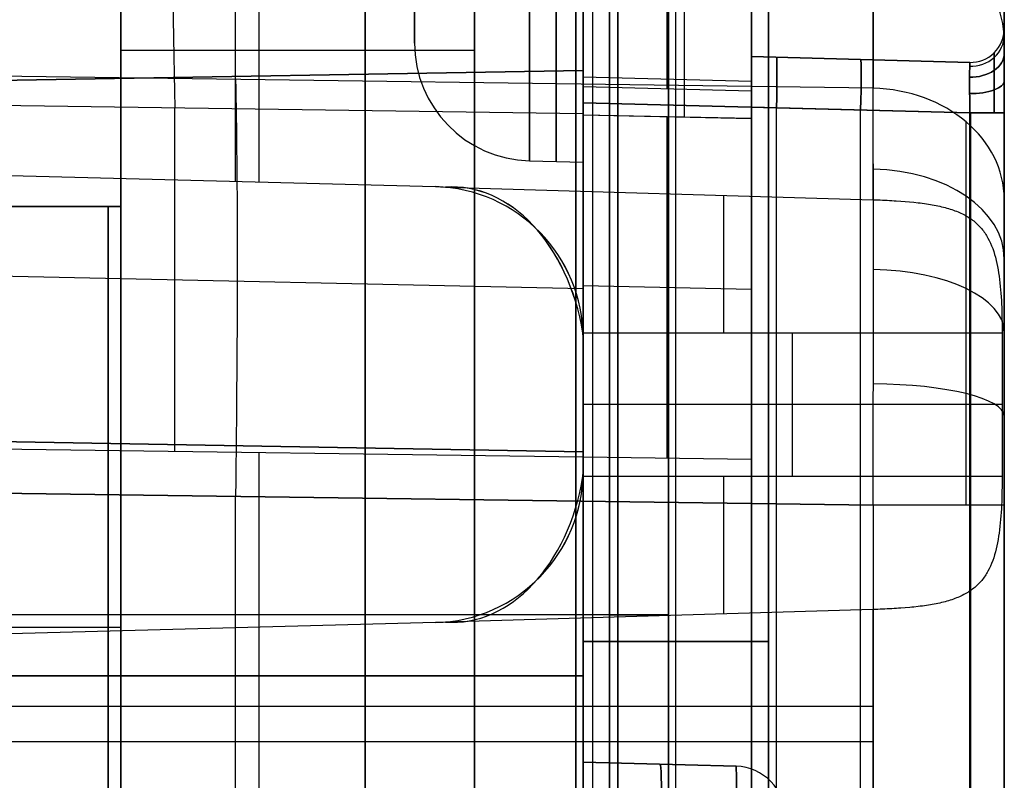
# Model space of a CAD drawing. Extents: x -8 to 8, y 0 to 107.
# Tile 206 of 256: x 2.48 to 8.33, y 29.24 to 33.76. Entities that reach past the tile are written whole.
import ezdxf

# ---------------------------------------------------------------- set-up
doc = ezdxf.new("R2010")
doc.units = 0
doc.layers.add('COUPLER_CASE', color=7, linetype='CONTINUOUS')
doc.layers.add('COUPLER_PCB', color=7, linetype='CONTINUOUS')

msp = doc.modelspace()

# ---------------------------------------------------------------- linework, layer by layer
at = {"layer": 'COUPLER_CASE', "color": 9}
for p, q in [((5.8272, 33.3622, 16.3881), (5.8272, 89.3019, 16.3881)), ((6.3272, 33.3491, 16.375), (6.3272, 89.2888, 16.375)), ((6.8272, 33.336, 16.362), (6.8272, 89.2757, 16.362)), ((8.3272, 85.4991, 75.6982), (8.3272, 18.3788, 75.6982)), ((5.8272, 83.9698, 134.8073), (5.8272, 33.4196, 134.8073)), ((6.3272, 33.4066, 134.8204), (6.3272, 83.9829, 134.8204)), ((6.8272, 83.996, 134.8335), (6.8272, 33.3935, 134.8335)), ((5.8272, 39.6016, 52.5905), (5.8272, 20.5351, 52.5905)), ((5.8272, 20.5351, 97.0905), (5.8272, 39.6016, 97.0905)), ((6.3772, 20.5495, 52.6049), (6.3772, 39.5872, 52.6049)), ((6.3772, 20.5495, 97.0761), (6.3772, 39.5872, 97.0761)), ((6.9272, 39.5728, 52.6193), (6.9272, 20.5639, 52.6193)), ((6.9272, 20.5639, 97.0617), (6.9272, 39.5728, 97.0617)), ((6.9272, 39.5728, 74.8405), (6.9272, 20.5639, 74.8405)), ((6.8272, 24.3712, 138.9332), (6.8272, 39.0453, 138.9332)), ((5.8272, 31.1952, 18.9905), (5.8272, 37.6952, 18.9905)), ((5.8272, 37.6952, 17.2905), (5.8272, 31.1952, 17.2905)), ((3.9047, 32.7967, 143.1095), (3.9047, 36.0276, 143.1095)), ((6.8272, 16.2084, 143.033), (6.8272, 35.9882, 143.033)), ((3.7651, 32.8003, 145.614), (3.7651, 35.773, 145.614)), ((7.5481, 32.6913, 145.515), (7.5481, 35.722, 145.515)), ((8.3272, 35.722, 144.7152), (8.3272, 5.3571, 144.7152)), ((3.7651, 33.4052, 7.0884), (3.7651, 35.2963, 9.8535)), ((7.5481, 35.244, 9.9526), (7.5481, 33.3529, 7.1875)), ((8.3272, 32.6928, 7.6389), (8.3272, 34.5839, 10.404)), ((6.8272, 24.3712, 12.3627), (6.8272, 34.0663, 12.3627)), ((4.8272, 33.6219, 23.8661), (4.8272, 33.9813, 23.8661)), ((8.3272, 33.7069, 137.3366), (8.3272, 33.7069, 135.1256)), ((8.3272, 33.7069, 16.0436), (8.3272, 33.7069, 13.8327)), ((6.8272, 33.5409, 135.0917), (6.8272, 33.5409, 137.3705)), ((6.8272, 33.5409, 13.7988), (6.8272, 33.5409, 16.0775)), ((6.8272, 33.5409, 16.0775), (8.1219, 33.507, 16.0436)), ((8.1219, 33.507, 13.8327), (6.8272, 33.5409, 13.7988)), ((8.1219, 33.507, 135.1256), (6.8272, 33.5409, 135.0917)), ((6.8272, 33.5409, 137.3705), (8.1219, 33.507, 137.3366)), ((6.8272, 33.5409, 136.2311), (8.1219, 33.507, 136.2311)), ((6.8272, 33.5409, 14.9381), (8.1219, 33.507, 14.9381)), ((8.2668, 33.5637, 135.1256), (8.2661, 33.4588, 134.8739)), ((8.2668, 33.5637, 13.8327), (8.2661, 33.4588, 13.581)), ((8.2661, 33.4588, 16.2953), (8.2668, 33.5637, 16.0436)), ((8.2661, 33.4588, 137.5883), (8.2668, 33.5637, 137.3366)), ((7.4746, 33.5239, 137.3535), (7.4746, 33.5239, 135.1087)), ((7.4746, 33.5239, 16.0606), (7.4746, 33.5239, 13.8157)), ((8.1219, 33.507, 135.1256), (8.1198, 33.4192, 134.9135)), ((8.1219, 33.507, 13.8327), (8.1198, 33.4192, 13.6205)), ((8.1198, 33.4192, 16.2557), (8.1219, 33.507, 16.0436)), ((8.1198, 33.4192, 137.5487), (8.1219, 33.507, 137.3366)), ((8.1219, 33.507, 137.3366), (8.1219, 33.507, 135.1256)), ((8.1219, 33.507, 16.0436), (8.1219, 33.507, 13.8327)), ((8.1272, 33.5069, 16.0436), (8.1272, 33.5069, 13.8327)), ((8.1272, 33.5069, 137.3366), (8.1272, 33.5069, 135.1256)), ((-2.7628, 33.309, 131.6584), (5.8272, 33.459, 131.5085)), ((-2.7628, 33.309, 132.9086), (5.8272, 33.459, 133.0585)), ((5.8272, 33.459, 132.2835), (-2.7628, 33.309, 132.2835)), ((7.5481, 33.3529, 7.1875), (-0.0178, 33.4575, 6.9894)), ((5.8272, 33.459, 131.5085), (5.8272, 26.2691, 131.5085)), ((5.8272, 33.459, 133.0585), (5.8272, 33.459, 131.5085)), ((5.8272, 26.2691, 133.0585), (5.8272, 33.459, 133.0585)), ((8.2668, 33.2071, 137.6933), (8.2661, 33.4588, 137.5883)), ((8.2668, 33.2071, 16.4003), (8.2661, 33.4588, 16.2953)), ((8.2661, 33.4588, 13.581), (8.2668, 33.2071, 13.476)), ((8.2661, 33.4588, 134.8739), (8.2668, 33.2071, 134.769)), ((5.8272, 33.4196, 134.8073), (5.8272, 33.2671, 134.7656)), ((6.8272, 33.3935, 134.8335), (5.8272, 33.4196, 134.8073)), ((8.1219, 33.2071, 137.6365), (8.1198, 33.4192, 137.5487)), ((8.1219, 33.2071, 16.3435), (8.1198, 33.4192, 16.2557)), ((8.1198, 33.4192, 13.6205), (8.1219, 33.2071, 13.5328)), ((8.1198, 33.4192, 134.9135), (8.1219, 33.2071, 134.8257)), ((5.8272, 33.2671, 16.4036), (5.8272, 33.3622, 16.3881)), ((6.8272, 33.336, 16.362), (5.8272, 33.3622, 16.3881)), ((0.9822, 33.271, 11.1932), (5.8272, 33.2041, 11.32)), ((5.8272, 33.2671, 134.7656), (5.8272, 24.436, 134.7656)), ((5.8272, 24.436, 16.4036), (5.8272, 33.2671, 16.4036)), ((8.1219, 33.2071, 16.3435), (5.8272, 33.2671, 16.4036)), ((5.8272, 33.2671, 134.7656), (8.1219, 33.2071, 134.8257)), ((8.1219, 33.2071, 134.8257), (5.8272, 33.2671, 134.7656)), ((3.4047, 31.1976, 8.2739), (3.4047, 33.2375, 11.2566)), ((5.8272, 31.1641, 8.3373), (5.8272, 33.2041, 11.32)), ((5.8272, 33.1963, 11.3348), (6.8272, 33.1746, 11.3496)), ((5.8272, 33.1963, 11.3348), (5.8272, 31.1641, 8.3373)), ((5.8272, 33.1963, 11.3348), (6.8272, 33.1747, 11.3496)), ((6.8272, 24.4622, 13.4989), (6.8272, 33.241, 13.4989)), ((6.8272, 33.241, 137.6704), (6.8272, 24.4622, 137.6704)), ((6.8272, 33.241, 13.4989), (8.1219, 33.2071, 13.5328)), ((8.1219, 33.2071, 137.6365), (6.8272, 33.241, 137.6704)), ((6.9746, 24.4661, 134.7957), (6.9746, 33.2371, 134.7957)), ((6.9746, 24.4661, 16.3736), (6.9746, 33.2371, 16.3736)), ((7.4746, 24.4792, 13.5158), (7.4746, 33.224, 13.5158)), ((7.4746, 24.4792, 137.6534), (7.4746, 33.224, 137.6534)), ((8.1219, 33.2071, 13.5328), (8.1219, 24.4961, 13.5328)), ((8.1219, 24.4961, 137.6365), (8.1219, 33.2071, 137.6365)), ((8.1219, 33.2071, 134.8257), (8.1219, 24.4961, 134.8257)), ((8.1219, 24.4961, 16.3435), (8.1219, 33.2071, 16.3435)), ((8.1272, 33.2071, 16.3434), (8.1272, 24.4961, 16.3434)), ((8.1272, 24.4961, 13.5328), (8.1272, 33.2071, 13.5328)), ((8.1272, 24.4961, 134.8258), (8.1272, 33.2071, 134.8258)), ((8.1272, 33.2071, 137.6364), (8.1272, 24.4961, 137.6364)), ((8.3272, 24.4961, 137.8364), (8.3272, 33.2071, 137.8364)), ((8.3272, 33.2071, 134.6258), (8.3272, 24.4961, 134.6258)), ((8.3272, 33.2071, 13.3328), (8.3272, 24.4961, 13.3328)), ((8.3272, 24.4961, 16.5434), (8.3272, 33.2071, 16.5434)), ((6.3271, 31.1572, 8.3504), (6.3271, 33.1855, 11.3422)), ((6.8272, 33.1746, 11.3496), (6.8272, 31.1502, 8.3635)), ((5.8272, 33.0028, 11.0258), (5.8272, 32.9868, 11.0258)), ((-0.0178, 32.8994, 145.7131), (4.9507, 32.7693, 145.583)), ((5.5088, 32.9221, 23.8661), (5.8272, 32.9138, 23.8661)), ((0.5734, 32.8839, 144.3976), (4.9507, 32.7693, 144.3976)), ((0.9822, 32.8732, 143.186), (4.9507, 32.7693, 143.0821)), ((4.9507, 32.7693, 145.583), (5.011, 32.7657, 145.5814)), ((4.9507, 32.7693, 145.583), (4.9507, 32.7693, 143.0821)), ((5.011, 32.7657, 145.5814), (7.5481, 32.6913, 145.515)), ((7.5481, 32.6913, 145.515), (7.5622, 32.6909, 145.5145)), ((7.5622, 32.6909, 145.5145), (7.5763, 32.6904, 145.5137)), ((7.5763, 32.6904, 145.5137), (7.5903, 32.6899, 145.5127)), ((7.5903, 32.6899, 145.5127), (7.6042, 32.6893, 145.5115)), ((7.6042, 32.6893, 145.5115), (7.6181, 32.6887, 145.51)), ((7.6181, 32.6887, 145.51), (7.6319, 32.6881, 145.5083)), ((7.6319, 32.6881, 145.5083), (7.6456, 32.6874, 145.5064)), ((7.6456, 32.6874, 145.5064), (7.6593, 32.6866, 145.5042)), ((7.6593, 32.6866, 145.5042), (7.6729, 32.6858, 145.5018)), ((7.6729, 32.6858, 145.5018), (7.6864, 32.685, 145.4992)), ((7.6864, 32.685, 145.4992), (7.7131, 32.6832, 145.4932)), ((7.7131, 32.6832, 145.4932), (7.7395, 32.6812, 145.4865)), ((7.7395, 32.6812, 145.4865), (7.7655, 32.6789, 145.4788)), ((7.7655, 32.6789, 145.4788), (7.791, 32.6765, 145.4704)), ((7.791, 32.6765, 145.4704), (7.8161, 32.6737, 145.4612)), ((7.8161, 32.6737, 145.4612), (7.8285, 32.6722, 145.4563)), ((7.8285, 32.6722, 145.4563), (7.8407, 32.6707, 145.4512)), ((7.8407, 32.6707, 145.4512), (7.8528, 32.669, 145.4459)), ((7.8528, 32.669, 145.4459), (7.8648, 32.6673, 145.4405)), ((7.8648, 32.6673, 145.4405), (7.8766, 32.6655, 145.4348)), ((7.8766, 32.6655, 145.4348), (7.8883, 32.6636, 145.429)), ((7.8883, 32.6636, 145.429), (7.8999, 32.6616, 145.4231)), ((7.8999, 32.6616, 145.4231), (7.9113, 32.6595, 145.417)), ((7.9113, 32.6595, 145.417), (7.9225, 32.6573, 145.4107)), ((7.9225, 32.6573, 145.4107), (7.9336, 32.655, 145.4042)), ((7.9336, 32.655, 145.4042), (7.9445, 32.6526, 145.3977)), ((7.9445, 32.6526, 145.3977), (7.9553, 32.6501, 145.3909)), ((7.9553, 32.6501, 145.3909), (7.9658, 32.6475, 145.3841)), ((7.9658, 32.6475, 145.3841), (7.9761, 32.6448, 145.3772)), ((7.9761, 32.6448, 145.3772), (7.9863, 32.642, 145.3701)), ((7.9863, 32.642, 145.3701), (7.9963, 32.6391, 145.3629)), ((7.9963, 32.6391, 145.3629), (8.0061, 32.636, 145.3557)), ((8.0061, 32.636, 145.3557), (8.0157, 32.6329, 145.3483)), ((8.0157, 32.6329, 145.3483), (8.0252, 32.6296, 145.3409)), ((8.0252, 32.6296, 145.3409), (8.0345, 32.6262, 145.3333)), ((8.0345, 32.6262, 145.3333), (8.0436, 32.6226, 145.3257)), ((8.0436, 32.6226, 145.3257), (8.0525, 32.619, 145.3181)), ((8.0525, 32.619, 145.3181), (8.0612, 32.6152, 145.3103)), ((8.0612, 32.6152, 145.3103), (8.0698, 32.6114, 145.3025)), ((8.0698, 32.6114, 145.3025), (8.0782, 32.6073, 145.2947)), ((8.0782, 32.6073, 145.2947), (8.0863, 32.6032, 145.2868)), ((8.0863, 32.6032, 145.2868), (8.0944, 32.5989, 145.2789)), ((8.0944, 32.5989, 145.2789), (8.1022, 32.5945, 145.2709)), ((8.1022, 32.5945, 145.2709), (8.1099, 32.59, 145.2629)), ((8.1099, 32.59, 145.2629), (8.1173, 32.5853, 145.2549)), ((8.1173, 32.5853, 145.2549), (8.1247, 32.5805, 145.2469)), ((8.1247, 32.5805, 145.2469), (8.1318, 32.5755, 145.2388)), ((8.1318, 32.5755, 145.2388), (8.1387, 32.5705, 145.2307)), ((8.1387, 32.5705, 145.2307), (8.1455, 32.5653, 145.2227)), ((8.1455, 32.5653, 145.2227), (8.1521, 32.5599, 145.2146)), ((8.1521, 32.5599, 145.2146), (8.1585, 32.5544, 145.2065)), ((8.1585, 32.5544, 145.2065), (8.1647, 32.5488, 145.1984)), ((8.1647, 32.5488, 145.1984), (8.1708, 32.5431, 145.1904)), ((8.1708, 32.5431, 145.1904), (8.1766, 32.5372, 145.1824)), ((8.1766, 32.5372, 145.1824), (8.1823, 32.5312, 145.1744)), ((8.1823, 32.5312, 145.1744), (8.1878, 32.525, 145.1664)), ((8.1878, 32.525, 145.1664), (8.1932, 32.5187, 145.1584)), ((8.1932, 32.5187, 145.1584), (8.1984, 32.5123, 145.1505)), ((8.1984, 32.5123, 145.1505), (8.2034, 32.5058, 145.1426)), ((8.2034, 32.5058, 145.1426), (8.2082, 32.4991, 145.1348)), ((8.2082, 32.4991, 145.1348), (8.2129, 32.4923, 145.1271)), ((8.2129, 32.4923, 145.1271), (8.2175, 32.4854, 145.1194)), ((8.2175, 32.4854, 145.1194), (8.2219, 32.4783, 145.1117)), ((8.2219, 32.4783, 145.1117), (8.2261, 32.4712, 145.1042)), ((8.2261, 32.4712, 145.1042), (8.2303, 32.4639, 145.0967)), ((8.2303, 32.4639, 145.0967), (8.2381, 32.4489, 145.0818)), ((8.2381, 32.4489, 145.0818), (8.2454, 32.4335, 145.0673)), ((8.2454, 32.4335, 145.0673), (8.2521, 32.4176, 145.0531)), ((8.2521, 32.4176, 145.0531), (8.2584, 32.4012, 145.0393)), ((8.2584, 32.4012, 145.0393), (8.2642, 32.3845, 145.0259)), ((8.2642, 32.3845, 145.0259), (8.2696, 32.3672, 145.0128)), ((8.2696, 32.3672, 145.0128), (8.2746, 32.3495, 145.0002)), ((8.2746, 32.3495, 145.0002), (8.2791, 32.3315, 144.9881)), ((8.2791, 32.3315, 144.9881), (8.2833, 32.3132, 144.9765)), ((8.2833, 32.3132, 144.9765), (8.287, 32.2946, 144.9654)), ((0.9822, 32.2699, 9.7294), (5.8272, 32.1652, 9.801)), ((8.287, 32.2946, 144.9654), (8.2904, 32.2758, 144.9548)), ((8.2904, 32.2758, 144.9548), (8.2935, 32.2567, 144.9447)), ((8.2935, 32.2567, 144.9447), (8.2964, 32.2374, 144.9352)), ((8.2964, 32.2374, 144.9352), (8.2989, 32.2176, 144.9261)), ((8.2989, 32.2176, 144.9261), (8.3013, 32.1975, 144.9176)), ((8.3013, 32.1975, 144.9176), (8.3034, 32.1772, 144.9096)), ((5.8272, 32.1814, 9.8379), (6.8272, 32.1597, 9.8526)), ((8.3034, 32.1772, 144.9096), (8.3052, 32.1567, 144.9022)), ((8.3052, 32.1567, 144.9022), (8.3069, 32.136, 144.8954)), ((8.3069, 32.136, 144.8954), (8.3084, 32.1151, 144.8891)), ((8.3084, 32.1151, 144.8891), (8.3096, 32.094, 144.8834)), ((8.3096, 32.094, 144.8834), (8.3107, 32.0728, 144.8783)), ((8.3107, 32.0728, 144.8783), (8.3116, 32.0515, 144.8738)), ((8.3116, 32.0515, 144.8738), (8.3123, 32.03, 144.8698)), ((8.3123, 32.03, 144.8698), (8.313, 32.0084, 144.8665)), ((8.313, 32.0084, 144.8665), (8.3134, 31.9867, 144.8638)), ((8.3134, 31.9867, 144.8638), (8.3138, 31.965, 144.8616)), ((8.3138, 31.965, 144.8616), (8.314, 31.9431, 144.8601)), ((8.314, 31.9431, 144.8601), (8.3141, 31.9213, 144.8592)), ((8.3141, 31.9213, 144.8592), (8.3142, 31.8994, 144.8589)), ((8.3142, 31.8994, 144.8589), (5.8267, 31.8994, 144.7938)), ((5.8272, 31.8696, 144.7938), (5.8272, 31.0803, 144.7938)), ((5.8272, 31.8696, 143.0592), (5.8272, 31.8696, 144.7938)), ((5.8272, 31.0803, 143.0592), (5.8272, 31.8696, 143.0592)), ((5.8272, 31.8696, 143.9265), (5.8272, 31.0803, 143.9265)), ((7.0704, 31.0505, 144.8263), (7.0704, 31.8994, 144.8263)), ((8.3142, 31.8994, 144.8589), (8.3142, 31.0505, 144.8589)), ((5.8272, 31.4749, 144.7938), (5.8272, 31.4749, 143.0592)), ((8.3142, 31.4749, 144.8589), (5.8272, 31.4749, 144.7938)), ((-2.7628, 31.3451, 17.4405), (5.8272, 31.1952, 17.2905)), ((5.8272, 31.1952, 18.9905), (-2.7628, 31.3451, 18.8406)), ((-2.7628, 31.3451, 18.1405), (5.8272, 31.1952, 18.1405)), ((0.9822, 31.231, 8.2104), (5.8272, 31.1641, 8.3373)), ((3.9047, 28.4868, 8.287), (3.9047, 31.1907, 8.287)), ((5.8272, 31.1952, 17.2905), (5.8272, 31.1952, 18.9905)), ((5.8272, 31.1641, 8.3373), (6.8272, 31.1502, 8.3635)), ((6.8272, 31.1502, 8.3635), (6.8272, 20.5612, 8.3635)), ((5.8267, 31.0505, 144.7938), (8.3142, 31.0505, 144.8589)), ((5.8272, 31.0803, 144.7938), (5.8272, 31.0803, 143.0592)), ((8.3141, 31.0286, 144.8592), (8.314, 31.0068, 144.8601)), ((8.3142, 31.0505, 144.8589), (8.3141, 31.0286, 144.8592)), ((-0.0178, 30.9821, 5.6834), (7.5481, 30.8775, 5.8815)), ((7.5481, 30.8775, 5.8815), (-0.0178, 30.9821, 5.6834)), ((8.3138, 30.985, 144.8616), (8.3134, 30.9632, 144.8638)), ((8.314, 31.0068, 144.8601), (8.3138, 30.985, 144.8616)), ((3.7651, 28.4905, 5.7824), (3.7651, 30.9298, 5.7824)), ((8.3123, 30.92, 144.8698), (8.3116, 30.8985, 144.8737)), ((8.313, 30.9416, 144.8665), (8.3123, 30.92, 144.8698)), ((8.3134, 30.9632, 144.8638), (8.313, 30.9416, 144.8665)), ((7.5481, 30.8775, 5.8815), (7.5481, 28.3849, 5.8815)), ((8.3096, 30.8559, 144.8834), (8.3084, 30.8349, 144.8891)), ((8.3107, 30.8772, 144.8783), (8.3096, 30.8559, 144.8834)), ((8.3116, 30.8985, 144.8737), (8.3107, 30.8772, 144.8783)), ((8.3272, 19.0786, 6.6812), (8.3272, 30.8775, 6.6812)), ((8.3069, 30.814, 144.8953), (8.3052, 30.7933, 144.9022)), ((8.3084, 30.8349, 144.8891), (8.3069, 30.814, 144.8953)), ((8.3013, 30.7525, 144.9176), (8.2989, 30.7324, 144.9261)), ((8.3034, 30.7728, 144.9096), (8.3013, 30.7525, 144.9176)), ((8.3052, 30.7933, 144.9022), (8.3034, 30.7728, 144.9096)), ((8.2936, 30.6932, 144.9447), (8.2905, 30.6741, 144.9548)), ((8.2964, 30.7126, 144.9352), (8.2936, 30.6932, 144.9447)), ((8.2989, 30.7324, 144.9261), (8.2964, 30.7126, 144.9352)), ((8.2833, 30.6367, 144.9765), (8.2791, 30.6184, 144.9881)), ((8.287, 30.6553, 144.9654), (8.2833, 30.6367, 144.9765)), ((8.2905, 30.6741, 144.9548), (8.287, 30.6553, 144.9654)), ((8.2642, 30.5654, 145.026), (8.2584, 30.5486, 145.0393)), ((8.2696, 30.5827, 145.0129), (8.2642, 30.5654, 145.026)), ((8.2746, 30.6004, 145.0002), (8.2696, 30.5827, 145.0129)), ((8.2791, 30.6184, 144.9881), (8.2746, 30.6004, 145.0002)), ((8.2454, 30.5164, 145.0673), (8.2381, 30.501, 145.0818)), ((8.2522, 30.5323, 145.0531), (8.2454, 30.5164, 145.0673)), ((8.2584, 30.5486, 145.0393), (8.2522, 30.5323, 145.0531)), ((8.2034, 30.4442, 145.1426), (8.1984, 30.4376, 145.1504)), ((8.2083, 30.4508, 145.1348), (8.2034, 30.4442, 145.1426)), ((8.213, 30.4576, 145.1271), (8.2083, 30.4508, 145.1348)), ((8.2175, 30.4645, 145.1194), (8.213, 30.4576, 145.1271)), ((8.2219, 30.4716, 145.1117), (8.2175, 30.4645, 145.1194)), ((8.2262, 30.4787, 145.1041), (8.2219, 30.4716, 145.1117)), ((8.2303, 30.486, 145.0966), (8.2262, 30.4787, 145.1041)), ((8.2381, 30.501, 145.0818), (8.2303, 30.486, 145.0966)), ((8.1523, 30.3902, 145.2143), (8.1457, 30.3848, 145.2224)), ((8.1587, 30.3957, 145.2062), (8.1523, 30.3902, 145.2143)), ((8.165, 30.4013, 145.1981), (8.1587, 30.3957, 145.2062)), ((8.171, 30.407, 145.1901), (8.165, 30.4013, 145.1981)), ((8.1768, 30.4129, 145.1821), (8.171, 30.407, 145.1901)), ((8.1825, 30.4189, 145.1741), (8.1768, 30.4129, 145.1821)), ((8.1879, 30.425, 145.1662), (8.1825, 30.4189, 145.1741)), ((8.1933, 30.4313, 145.1583), (8.1879, 30.425, 145.1662)), ((8.1984, 30.4376, 145.1504), (8.1933, 30.4313, 145.1583)), ((8.0435, 30.3272, 145.3259), (8.0344, 30.3237, 145.3335)), ((8.0524, 30.3308, 145.3182), (8.0435, 30.3272, 145.3259)), ((8.0612, 30.3346, 145.3104), (8.0524, 30.3308, 145.3182)), ((8.0698, 30.3385, 145.3026), (8.0612, 30.3346, 145.3104)), ((8.0781, 30.3425, 145.2948), (8.0698, 30.3385, 145.3026)), ((8.0863, 30.3467, 145.2869), (8.0781, 30.3425, 145.2948)), ((8.0944, 30.3509, 145.2789), (8.0863, 30.3467, 145.2869)), ((8.1022, 30.3554, 145.271), (8.0944, 30.3509, 145.2789)), ((8.1099, 30.3599, 145.2629), (8.1022, 30.3554, 145.271)), ((8.1175, 30.3647, 145.2548), (8.1099, 30.3599, 145.2629)), ((8.1248, 30.3695, 145.2467), (8.1175, 30.3647, 145.2548)), ((8.132, 30.3745, 145.2386), (8.1248, 30.3695, 145.2467)), ((8.139, 30.3796, 145.2305), (8.132, 30.3745, 145.2386)), ((8.1457, 30.3848, 145.2224), (8.139, 30.3796, 145.2305)), ((7.7397, 30.2687, 145.4864), (7.7133, 30.2667, 145.4932)), ((7.7656, 30.271, 145.4788), (7.7397, 30.2687, 145.4864)), ((7.7785, 30.2722, 145.4747), (7.7656, 30.271, 145.4788)), ((7.7912, 30.2734, 145.4704), (7.7785, 30.2722, 145.4747)), ((7.8162, 30.2762, 145.4611), (7.7912, 30.2734, 145.4704)), ((7.8286, 30.2777, 145.4562), (7.8162, 30.2762, 145.4611)), ((7.8408, 30.2792, 145.4511), (7.8286, 30.2777, 145.4562)), ((7.8529, 30.2809, 145.4459), (7.8408, 30.2792, 145.4511)), ((7.8649, 30.2826, 145.4404), (7.8529, 30.2809, 145.4459)), ((7.8767, 30.2844, 145.4348), (7.8649, 30.2826, 145.4404)), ((7.8884, 30.2863, 145.429), (7.8767, 30.2844, 145.4348)), ((7.8999, 30.2883, 145.4231), (7.8884, 30.2863, 145.429)), ((7.9113, 30.2904, 145.4169), (7.8999, 30.2883, 145.4231)), ((7.9225, 30.2926, 145.4107), (7.9113, 30.2904, 145.4169)), ((7.9336, 30.2949, 145.4043), (7.9225, 30.2926, 145.4107)), ((7.9445, 30.2972, 145.3977), (7.9336, 30.2949, 145.4043)), ((7.9552, 30.2997, 145.391), (7.9445, 30.2972, 145.3977)), ((7.9658, 30.3023, 145.3842), (7.9552, 30.2997, 145.391)), ((7.9761, 30.305, 145.3773), (7.9658, 30.3023, 145.3842)), ((7.9862, 30.3078, 145.3702), (7.9761, 30.305, 145.3773)), ((7.9962, 30.3108, 145.3631), (7.9862, 30.3078, 145.3702)), ((8.006, 30.3138, 145.3558), (7.9962, 30.3108, 145.3631)), ((8.0157, 30.317, 145.3484), (8.006, 30.3138, 145.3558)), ((8.0251, 30.3203, 145.341), (8.0157, 30.317, 145.3484)), ((8.0344, 30.3237, 145.3335), (8.0251, 30.3203, 145.341)), ((7.5481, 30.2586, 145.515), (5.011, 30.1842, 145.5814)), ((7.5622, 30.259, 145.5145), (7.5481, 30.2586, 145.515)), ((7.5481, 28.6913, 145.515), (7.5481, 30.2586, 145.515)), ((7.5763, 30.2595, 145.5137), (7.5622, 30.259, 145.5145)), ((7.5903, 30.26, 145.5127), (7.5763, 30.2595, 145.5137)), ((7.6043, 30.2606, 145.5115), (7.5903, 30.26, 145.5127)), ((7.6182, 30.2612, 145.51), (7.6043, 30.2606, 145.5115)), ((7.632, 30.2618, 145.5083), (7.6182, 30.2612, 145.51)), ((7.6457, 30.2625, 145.5064), (7.632, 30.2618, 145.5083)), ((7.6594, 30.2633, 145.5042), (7.6457, 30.2625, 145.5064)), ((7.673, 30.264, 145.5018), (7.6594, 30.2633, 145.5042)), ((7.6865, 30.2649, 145.4991), (7.673, 30.264, 145.5018)), ((7.6999, 30.2658, 145.4963), (7.6865, 30.2649, 145.4991)), ((7.7133, 30.2667, 145.4932), (7.6999, 30.2658, 145.4963)), ((4.9507, 30.1806, 145.583), (-0.0178, 30.0505, 145.7131)), ((4.9507, 30.1806, 144.3976), (0.5734, 30.066, 144.3976)), ((4.9507, 30.1806, 143.0821), (0.9822, 30.0767, 143.186)), ((3.9047, 28.7967, 143.1095), (3.9047, 30.1532, 143.1095)), ((5.011, 30.1842, 145.5814), (4.9507, 30.1806, 145.583)), ((4.9507, 30.1806, 145.583), (4.9507, 30.1806, 143.0821)), ((3.7651, 28.8003, 145.614), (3.7651, 30.1496, 145.614)), ((6.9272, 30.0683, 52.6193), (5.8272, 30.0683, 52.5905)), ((5.8272, 30.0683, 97.0905), (6.9272, 30.0683, 97.0617)), ((6.9272, 30.0683, 52.6193), (6.9272, 30.0683, 97.0617)), ((5.8272, 29.864, 131.5085), (-2.7628, 29.864, 131.6584)), ((-2.7628, 29.864, 132.9086), (5.8272, 29.864, 133.0585)), ((7.5481, 29.6835, 5.8815), (-0.0178, 29.6835, 5.6834)), ((-0.0178, 29.4749, 145.7131), (7.5481, 29.4749, 145.515)), ((5.8272, 29.3516, 43.7572), (5.8272, 29.3516, 18.3174)), ((6.735, 29.3279, 18.3412), (5.8272, 29.3516, 18.3174)), ((5.8272, 29.3516, 43.7572), (6.735, 29.3279, 43.7334)), ((5.8272, 29.3516, 31.0373), (6.735, 29.3279, 31.0373)), ((6.2811, 29.3397, 43.7453), (6.2811, 29.3397, 18.3293)), ((6.735, 29.3279, 43.7334), (6.735, 29.3279, 18.3412))]:
    msp.add_line(p, q, dxfattribs=at)
at = {"layer": 'COUPLER_CASE', "color": 9, "extrusion": (1, 0, 0)}
for centre, radius, start, end in [((36.7138, 23.8661, 5.5088), 3.7917, 180, 0), ((36.7138, 23.8661, 5.5088), 3.7917, 0, 180), ((36.7138, 23.8661, 5.668), 3.7958, 0, 180), ((36.7138, 23.8661, 5.668), 3.7958, 180, 0), ((37.7533, 8.2192, 6.8272), 5.5465, 95.46424, 145.64071), ((31.8994, 145.6407, 6.6626), 0.8251, 270, 352.85861), ((31.0505, 145.6407, 6.6626), 0.8251, 187.14139, 270)]:
    msp.add_arc(centre, radius, start, end, dxfattribs=at)
at = {"layer": 'COUPLER_CASE', "color": 9, "extrusion": (1, -2.33731e-16, 5.05615e-32)}
msp.add_arc((36.7138, 23.8661, 5.8272), 3.8, 0, 180, dxfattribs=at)
at = {"layer": 'COUPLER_CASE', "color": 9, "extrusion": (1, 2.33731e-16, 3.89241e-32)}
msp.add_arc((36.7138, 23.8661, 5.8272), 3.8, 180, 0, dxfattribs=at)
at = {"layer": 'COUPLER_CASE', "color": 9, "extrusion": (1, -2.87259e-16, -1.57818e-31)}
msp.add_arc((36.7138, 23.8661, 4.8272), 3.0919, 180, 360, dxfattribs=at)
at = {"layer": 'COUPLER_CASE', "color": 9, "extrusion": (1, -2.87259e-16, -1.02895e-31)}
msp.add_arc((36.7138, 23.8661, 4.8272), 3.0919, 360, 180, dxfattribs=at)
at = {"layer": 'COUPLER_CASE', "color": 9, "extrusion": (0.999562, -0.013809, 0.026174)}
for centre, radius, start, end in [((37.8212, 8.0708, 3.2388), 5.5, 90.02072, 145.63073), ((30.9778, 8.6931, 3.4891), 3, 270.02072, 325.63073)]:
    msp.add_arc(centre, radius, start, end, dxfattribs=at)
at = {"layer": 'COUPLER_CASE', "color": 9, "extrusion": (1, 3.26177e-15, -6.18248e-15)}
msp.add_arc((37.7422, 8.2165, 5.8272), 5.4979, 89.99865, 145.63208, dxfattribs=at)
at = {"layer": 'COUPLER_CASE', "color": 9, "extrusion": (1, -8.67524e-16, 1.46931e-15)}
msp.add_arc((37.7534, 8.2192, 5.8272), 5.5203, 95.47754, 145.64017, dxfattribs=at)
at = {"layer": 'COUPLER_CASE', "color": 9, "extrusion": (1, 8.64683e-16, -1.46472e-15)}
msp.add_arc((37.7533, 8.2192, 6.4272), 5.536, 95.46954, 145.6405, dxfattribs=at)
at = {"layer": 'COUPLER_CASE', "color": 9, "extrusion": (0, 0.564524, 0.825416)}
msp.add_arc((-7.5272, -22.6728, 26.4362), 0.8, 180, 268.5, dxfattribs=at)
at = {"layer": 'COUPLER_CASE', "color": 9, "extrusion": (-9.20987e-05, 0.382706, 0.92387)}
for centre in [(-8.1353, 20.5365, 137.5463), (-8.1353, -25.883, 25.4873)]:
    msp.add_arc(centre, 0.2, 88.02441, 180.03723, dxfattribs=at)
at = {"layer": 'COUPLER_CASE', "color": 9, "extrusion": (9.20987e-05, -0.382706, 0.92387)}
for centre in [(8.1353, 37.3169, 2.1145), (8.1353, 83.7364, 114.1734)]:
    msp.add_arc(centre, 0.2, 268.02441, 0.03723, dxfattribs=at)
at = {"layer": 'COUPLER_CASE', "color": 9}
for centre, radius, start, end in [((8.1272, 33.7069, 13.8327), 0.2, 268.5, 0), ((8.1272, 33.7069, 16.0436), 0.2, 268.5, 360), ((8.1272, 33.7069, 135.1256), 0.2, 268.5, 0), ((8.1272, 33.7069, 137.3366), 0.2, 268.5, 0), ((8.1272, 33.7069, 14.9381), 0.2, 268.5, 0), ((8.1272, 33.7069, 136.2311), 0.2, 268.5, 0), ((5.5272, 33.6219, 23.8661), 0.7, 180, 268.5), ((4.9272, 31.8696, 144.3211), 0.9, 0, 88.5), ((4.9272, 31.0803, 144.3211), 0.9, 271.5, 0), ((6.7272, 29.028, 43.7334), 0.3, 360, 88.5), ((6.7272, 29.028, 18.3412), 0.3, 360, 88.5), ((6.7272, 29.028, 31.0373), 0.3, 0, 88.5)]:
    msp.add_arc(centre, radius, start, end, dxfattribs=at)
at = {"layer": 'COUPLER_CASE', "color": 9, "extrusion": (1, -2.58796e-13, -1.07175e-13)}
msp.add_arc((33.2071, 137.3366, 8.3272), 0.4998, 359.99513, 44.99674, dxfattribs=at)
at = {"layer": 'COUPLER_CASE', "color": 9, "extrusion": (1, -2.58796e-13, 1.07175e-13)}
msp.add_arc((33.2071, 135.1256, 8.3272), 0.4998, 315.00326, 0.00487, dxfattribs=at)
at = {"layer": 'COUPLER_CASE', "color": 9, "extrusion": (1, -1.29398e-13, -5.35877e-14)}
msp.add_arc((33.2071, 16.0437, 8.3272), 0.4998, 359.99513, 44.99674, dxfattribs=at)
at = {"layer": 'COUPLER_CASE', "color": 9, "extrusion": (1, -2.15664e-13, 8.93129e-14)}
msp.add_arc((33.2071, 13.8326, 8.3272), 0.4998, 315.00326, 0.00487, dxfattribs=at)
at = {"layer": 'COUPLER_CASE', "color": 9, "extrusion": (1, 1.75963e-13, -1.00435e-13)}
msp.add_arc((33.241, 135.0917, 6.8272), 0.2999, 300.55993, 0.00711, dxfattribs=at)
at = {"layer": 'COUPLER_CASE', "color": 9, "extrusion": (1, -9.29308e-14, -9.29308e-14)}
msp.add_arc((33.241, 137.3705, 6.8272), 0.2999, 359.99187, 90.00813, dxfattribs=at)
at = {"layer": 'COUPLER_CASE', "color": 9, "extrusion": (1, -5.09863e-14, -3.67141e-14)}
msp.add_arc((33.241, 16.0776, 6.8272), 0.2998, 359.99165, 71.52204, dxfattribs=at)
at = {"layer": 'COUPLER_CASE', "color": 9, "extrusion": (1, -4.28911e-14, 4.28911e-14)}
msp.add_arc((33.241, 13.7987, 6.8272), 0.2999, 269.99187, 0.00813, dxfattribs=at)
at = {"layer": 'COUPLER_CASE', "color": 9, "extrusion": (-4.77136e-14, 0.707107, -0.707107)}
msp.add_arc((-8.1272, 35.3253, 12.1364), 0.2, 180.00001, 272.12083, dxfattribs=at)
at = {"layer": 'COUPLER_CASE', "color": 9, "extrusion": (6.10931e-14, 0.707107, 0.707107)}
msp.add_arc((-8.1272, -14.1996, 33.2621), 0.2, 87.87916, 180, dxfattribs=at)
at = {"layer": 'COUPLER_CASE', "color": 9, "extrusion": (3.71822e-13, 0.707107, 0.707107)}
msp.add_arc((-8.1272, 71.5675, 119.0292), 0.2, 87.87917, 179.99999, dxfattribs=at)
at = {"layer": 'COUPLER_CASE', "color": 9, "extrusion": (-7.28493e-14, 0.707107, -0.707107)}
msp.add_arc((-8.1272, 121.0924, -73.6307), 0.2, 180.00001, 272.12083, dxfattribs=at)
at = {"layer": 'COUPLER_CASE', "color": 9, "extrusion": (1, -1.78626e-13, -4.31327e-13)}
msp.add_arc((33.2071, 137.3366, 8.3272), 0.4998, 45.00326, 90.00487, dxfattribs=at)
at = {"layer": 'COUPLER_CASE', "color": 9, "extrusion": (1, -1.96488e-13, 4.7446e-13)}
msp.add_arc((33.2071, 135.1256, 8.3272), 0.4998, 269.99513, 314.99674, dxfattribs=at)
at = {"layer": 'COUPLER_CASE', "color": 9, "extrusion": (1, 7.14503e-14, 1.72531e-13)}
msp.add_arc((33.2071, 16.0436, 8.3272), 0.4998, 45.00326, 90.00487, dxfattribs=at)
at = {"layer": 'COUPLER_CASE', "color": 9, "extrusion": (1, 7.14503e-14, -1.72531e-13)}
msp.add_arc((33.2071, 13.8327, 8.3272), 0.4998, 269.99513, 314.99674, dxfattribs=at)
at = {"layer": 'COUPLER_CASE', "color": 9, "extrusion": (0.999315, -0.026168, -0.026168)}
for centre, radius, start in [((33.4081, 16.2276, 5.6719), 0.3, 360), ((33.4081, 137.4791, 2.9979), 0.3, 360), ((28.4941, 43.8745, 4.3666), 1, 0)]:
    msp.add_arc(centre, radius, start, 89.96074, dxfattribs=at)
at = {"layer": 'COUPLER_CASE', "color": 9, "extrusion": (0.999315, -0.026168, 0.026168)}
for centre, radius, end in [((33.4081, 134.8899, 9.6277), 0.3, 0), ((33.4081, 13.6384, 6.9537), 0.3, 360), ((28.4941, 18.1788, 5.991), 1, 0)]:
    msp.add_arc(centre, radius, 270.03926, end, dxfattribs=at)
at = {"layer": 'COUPLER_CASE', "color": 9, "extrusion": (9.20988e-05, 0.92387, -0.382706)}
msp.add_arc((-8.1239, 140.0897, -21.8797), 0.2, 179.94784, 271.96066, dxfattribs=at)
at = {"layer": 'COUPLER_CASE', "color": 9, "extrusion": (9.20987e-05, 0.92387, -0.382706)}
msp.add_arc((-8.1239, 28.0307, 24.5398), 0.2, 179.94784, 271.96066, dxfattribs=at)
at = {"layer": 'COUPLER_CASE', "color": 9, "extrusion": (9.20987e-05, 0.92387, 0.382706)}
msp.add_arc((-8.1239, -0.4289, 35.9736), 0.2, 88.03934, 180.05216, dxfattribs=at)
at = {"layer": 'COUPLER_CASE', "color": 9, "extrusion": (9.20988e-05, 0.92387, 0.382706)}
msp.add_arc((-8.1239, 111.63, 82.3932), 0.2, 88.03934, 180.05216, dxfattribs=at)
at = {"layer": 'COUPLER_CASE', "color": 9, "extrusion": (0.999969, -0.003682, 0.006978)}
for centre, start, end in [((30.8975, 8.8372, 7.4752), 297.86692, 325.57658), ((30.9022, 8.8396, 7.4752), 270.05561, 297.76528)]:
    msp.add_arc(centre, 3.0102, start, end, dxfattribs=at)
at = {"layer": 'COUPLER_CASE', "color": 9, "extrusion": (2.56618e-14, 0.564524, 0.825416)}
msp.add_arc((-7.5272, -22.6728, 24.7612), 0.8, 180, 268.5, dxfattribs=at)
at = {"layer": 'COUPLER_CASE', "color": 9, "extrusion": (1.17558e-13, 1, -4.9598e-14)}
msp.add_arc((-8.1272, 137.8364, 33.2071), 0.2, 180, 271.5, dxfattribs=at)
at = {"layer": 'COUPLER_CASE', "color": 9, "extrusion": (3.55271e-14, 1, 3.56815e-14)}
msp.add_arc((-8.1272, 16.5434, 33.2071), 0.2, 180, 271.5, dxfattribs=at)
at = {"layer": 'COUPLER_CASE', "color": 9, "extrusion": (3.55271e-14, 1, 3.66112e-14)}
msp.add_arc((-8.1272, 13.3328, 33.2071), 0.2, 88.5, 180, dxfattribs=at)
at = {"layer": 'COUPLER_CASE', "color": 9, "extrusion": (7.19593e-14, 1, 2.05085e-15)}
msp.add_arc((-8.1272, 134.6258, 33.2071), 0.2, 88.5, 180, dxfattribs=at)
at = {"layer": 'COUPLER_CASE', "color": 9, "extrusion": (0.999995, -0.001402, 0.002656)}
msp.add_arc((30.8779, 8.8744, 8.0731), 2.7752, 297.86786, 325.49738, dxfattribs=at)
at = {"layer": 'COUPLER_CASE', "color": 9, "extrusion": (1.2725e-05, 0.746371, 0.66553)}
msp.add_arc((-7.5267, -16.1208, 28.9564), 0.8, 180.0217, 268.35673, dxfattribs=at)
at = {"layer": 'COUPLER_CASE', "color": 9, "extrusion": (0.703964, 0.017242, 0.710027)}
msp.add_arc((31.5332, 98.3493, 107.4592), 1.1006, 281.20724, 2.02588, dxfattribs=at)
at = {"layer": 'COUPLER_CASE', "color": 9, "extrusion": (0.703934, 0.017186, 0.710057)}
msp.add_arc((31.5311, 98.3484, 107.4617), 1.1031, 281.32292, 1.91659, dxfattribs=at)
at = {"layer": 'COUPLER_CASE', "color": 9, "extrusion": (0.026177, 2.29813e-14, 0.999657)}
msp.add_arc((31.8694, -1.1802, 143.1627), 0.9001, 270.00946, 358.51017, dxfattribs=at)
at = {"layer": 'COUPLER_CASE', "color": 9, "extrusion": (1, -1.28357e-13, 1.43945e-13)}
msp.add_arc((30.8775, 8.8804, 8.3272), 2.1992, 297.81588, 325.63156, dxfattribs=at)
at = {"layer": 'COUPLER_CASE', "color": 9, "extrusion": (5.07159e-14, 0.884456, 0.466624)}
msp.add_arc((-7.5272, -8.7531, 31.4537), 0.8, 180, 268.30415, dxfattribs=at)
at = {"layer": 'COUPLER_CASE', "color": 9, "extrusion": (0.999995, -0.001401, 0.002657)}
msp.add_arc((30.8824, 8.8767, 8.0732), 2.7752, 270.13356, 297.76308, dxfattribs=at)
at = {"layer": 'COUPLER_CASE', "color": 9, "extrusion": (-0.026177, 1.17366e-12, 0.999657)}
msp.add_arc((-31.8696, 8.7157, 144.5916), 0.8997, 90, 91.89799, dxfattribs=at)
at = {"layer": 'COUPLER_CASE', "color": 9, "extrusion": (1, -5.29758e-14, 2.13953e-13)}
msp.add_arc((30.8776, 8.8805, 8.3272), 2.1992, 269.99917, 297.81484, dxfattribs=at)
at = {"layer": 'COUPLER_CASE', "color": 9, "extrusion": (-1.2725e-05, 0.970684, 0.240359)}
msp.add_arc((-7.5276, -1.0005, 32.1067), 0.8, 180.02087, 268.3559, dxfattribs=at)
at = {"layer": 'COUPLER_CASE', "color": 9, "extrusion": (0.026177, -1.00631e-13, 0.999657)}
msp.add_arc((31.0805, -1.1802, 143.1627), 0.9001, 181.48983, 269.99054, dxfattribs=at)
at = {"layer": 'COUPLER_CASE', "color": 9, "extrusion": (0.703989, -0.01729, 0.71)}
msp.add_arc((31.396, 99.4476, 106.3686), 1.0986, 177.88964, 258.88273, dxfattribs=at)
at = {"layer": 'COUPLER_CASE', "color": 9, "extrusion": (-0.026177, -5.01804e-12, 0.999657)}
msp.add_arc((-31.0803, 8.7157, 144.5916), 0.8997, 88.10201, 90, dxfattribs=at)
at = {"layer": 'COUPLER_CASE', "color": 9, "extrusion": (4.44089e-15, 1, 4.6059e-15)}
msp.add_arc((-7.5272, 6.6812, 30.8775), 0.8, 180, 268.5, dxfattribs=at)
at = {"layer": 'COUPLER_CASE', "color": 9, "extrusion": (1, -1.71565e-14, 1.71565e-14)}
msp.add_arc((28.3521, 18.3172, 5.8272), 0.9995, 269.99187, 0.00813, dxfattribs=at)
at = {"layer": 'COUPLER_CASE', "color": 9, "extrusion": (1, 1.28673e-14, 1.28673e-14)}
msp.add_arc((28.3521, 43.7573, 5.8272), 0.9995, 359.99187, 90.00813, dxfattribs=at)
at = {"layer": 'COUPLER_CASE', "color": 9, "extrusion": (0.999938, -0.007848, 0.007848)}
msp.add_arc((28.38, 18.2896, 6.6484), 0.9998, 270.00779, 359.99574, dxfattribs=at)
msp.add_arc((28.38, 18.2896, 6.6484), 0.9998, 270.00779, 359.99574, dxfattribs=at)
at = {"layer": 'COUPLER_CASE', "color": 9, "extrusion": (0.999938, -0.007848, -0.007848)}
msp.add_arc((28.38, 43.7831, 6.1612), 0.9998, 0.00426, 89.99221, dxfattribs=at)
msp.add_arc((28.38, 43.7831, 6.1612), 0.9998, 0.00426, 89.99221, dxfattribs=at)
at = {"layer": 'COUPLER_PCB', "color": 254}
for p, q in [((3.084, 38.0017, 84.4905), (3.084, 29.1517, 84.4905)), ((3.084, 29.1517, 90.8305), (3.084, 38.0017, 90.8305)), ((3.084, 38.0017, 87.6605), (3.084, 29.1517, 87.6605)), ((3.084, 38.0017, 58.9905), (3.084, 29.1517, 58.9905)), ((3.084, 29.1517, 65.3305), (3.084, 38.0017, 65.3305)), ((3.084, 38.0017, 62.1605), (3.084, 29.1517, 62.1605)), ((5.784, 37.8017, 79.9105), (5.784, 18.2517, 79.9105)), ((5.784, 18.2517, 95.4105), (5.784, 37.8017, 95.4105)), ((5.784, 37.8017, 54.4105), (5.784, 18.2517, 54.4105)), ((5.784, 18.2517, 69.9105), (5.784, 37.8017, 69.9105)), ((5.884, 37.8017, 95.3105), (5.884, 18.2517, 95.3105)), ((5.884, 37.8017, 80.0105), (5.884, 18.2517, 80.0105)), ((5.884, 37.8017, 69.8105), (5.884, 18.2517, 69.8105)), ((5.884, 37.8017, 54.5105), (5.884, 18.2517, 54.5105)), ((5.984, 37.8017, 95.7605), (5.984, 22.6517, 95.7605)), ((5.984, 22.6517, 79.5605), (5.984, 37.8017, 79.5605)), ((5.984, 22.6517, 79.8605), (5.984, 37.8017, 79.8605)), ((5.984, 37.8017, 95.4605), (5.984, 22.6517, 95.4605)), ((5.984, 18.2517, 80.1105), (5.984, 37.8017, 80.1105)), ((5.984, 37.8017, 95.2105), (5.984, 18.2517, 95.2105)), ((5.984, 37.8017, 70.2605), (5.984, 22.6517, 70.2605)), ((5.984, 22.6517, 54.0605), (5.984, 37.8017, 54.0605)), ((5.984, 22.6517, 54.3605), (5.984, 37.8017, 54.3605)), ((5.984, 37.8017, 69.9605), (5.984, 22.6517, 69.9605)), ((5.984, 18.2517, 54.6105), (5.984, 37.8017, 54.6105)), ((5.984, 37.8017, 69.7105), (5.984, 18.2517, 69.7105)), ((6.034, 22.6517, 95.4105), (6.034, 37.8017, 95.4105)), ((6.034, 37.8017, 79.9105), (6.034, 22.6517, 79.9105)), ((6.034, 37.8017, 87.6605), (6.034, 23.7017, 87.6605)), ((6.034, 22.6517, 69.9105), (6.034, 37.8017, 69.9105)), ((6.034, 37.8017, 54.4105), (6.034, 22.6517, 54.4105)), ((6.034, 37.8017, 62.1605), (6.034, 23.7017, 62.1605)), ((6.334, 22.6517, 95.4105), (6.334, 37.8017, 95.4105)), ((6.334, 37.8017, 79.9105), (6.334, 22.6517, 79.9105)), ((6.334, 37.8017, 87.6605), (6.334, 23.7017, 87.6605)), ((6.334, 22.6517, 69.9105), (6.334, 37.8017, 69.9105)), ((6.334, 37.8017, 54.4105), (6.334, 22.6517, 54.4105)), ((6.334, 37.8017, 62.1605), (6.334, 23.7017, 62.1605)), ((4.534, 29.1517, 84.4905), (4.534, 34.1517, 84.4905)), ((4.534, 34.1517, 90.8305), (4.534, 29.1517, 90.8305)), ((4.534, 29.1517, 58.9905), (4.534, 34.1517, 58.9905)), ((4.534, 34.1517, 65.3305), (4.534, 29.1517, 65.3305)), ((5.184, 29.1517, 84.4905), (5.184, 34.0017, 84.4905)), ((5.184, 34.0017, 90.8305), (5.184, 29.1517, 90.8305)), ((5.184, 29.1517, 87.6605), (5.184, 34.0017, 87.6605)), ((5.184, 29.1517, 58.9905), (5.184, 34.0017, 58.9905)), ((5.184, 34.0017, 65.3305), (5.184, 29.1517, 65.3305)), ((5.184, 29.1517, 62.1605), (5.184, 34.0017, 62.1605)), ((5.984, 24.9017, 87.6605), (5.984, 34.0017, 87.6605)), ((5.984, 24.9017, 62.1605), (5.984, 34.0017, 62.1605)), ((5.184, 33.5767, 84.4905), (3.084, 33.5767, 84.4905)), ((5.184, 33.5767, 90.8305), (3.084, 33.5767, 90.8305)), ((3.084, 33.5767, 84.4905), (3.084, 33.5767, 90.8305)), ((5.184, 33.5767, 58.9905), (3.084, 33.5767, 58.9905)), ((5.184, 33.5767, 65.3305), (3.084, 33.5767, 65.3305)), ((3.084, 33.5767, 58.9905), (3.084, 33.5767, 65.3305)), ((3.084, 32.6517, 81.938), (-1.716, 32.6517, 81.938)), ((3.084, 32.6517, 93.383), (-1.716, 32.6517, 93.383)), ((3.084, 32.6517, 56.438), (-1.716, 32.6517, 56.438)), ((3.084, 32.6517, 67.883), (-1.716, 32.6517, 67.883)), ((3.084, 32.6517, 82.8155), (0.384, 32.6517, 82.8155)), ((0.384, 32.6517, 92.5055), (3.084, 32.6517, 92.5055)), ((3.084, 32.6517, 57.3155), (0.384, 32.6517, 57.3155)), ((0.384, 32.6517, 67.0055), (3.084, 32.6517, 67.0055)), ((1.934, 32.6517, 81.7105), (3.084, 32.6517, 81.7105)), ((3.084, 32.6517, 93.6105), (1.934, 32.6517, 93.6105)), ((1.934, 32.6517, 56.2105), (3.084, 32.6517, 56.2105)), ((3.084, 32.6517, 68.1105), (1.934, 32.6517, 68.1105)), ((3.009, 32.6517, 81.7105), (3.009, 18.2517, 81.7105)), ((3.009, 18.2517, 93.6105), (3.009, 32.6517, 93.6105)), ((3.009, 32.6517, 56.2105), (3.009, 18.2517, 56.2105)), ((3.009, 18.2517, 68.1105), (3.009, 32.6517, 68.1105)), ((3.084, 32.6517, 81.7105), (3.084, 26.6417, 81.7105)), ((3.084, 26.6417, 93.6105), (3.084, 32.6517, 93.6105)), ((3.084, 27.6517, 82.8155), (3.084, 32.6517, 82.8155)), ((3.084, 32.6517, 82.8155), (3.084, 32.6517, 81.7105)), ((3.084, 32.6517, 93.6105), (3.084, 32.6517, 92.5055)), ((3.084, 32.6517, 92.5055), (3.084, 27.6517, 92.5055)), ((3.084, 32.6517, 56.2105), (3.084, 26.6417, 56.2105)), ((3.084, 26.6417, 68.1105), (3.084, 32.6517, 68.1105)), ((3.084, 27.6517, 57.3155), (3.084, 32.6517, 57.3155)), ((3.084, 32.6517, 57.3155), (3.084, 32.6517, 56.2105)), ((3.084, 32.6517, 68.1105), (3.084, 32.6517, 67.0055)), ((3.084, 32.6517, 67.0055), (3.084, 27.6517, 67.0055)), ((5.184, 31.5767, 84.4905), (5.184, 31.5767, 90.8305)), ((5.184, 31.5767, 58.9905), (5.184, 31.5767, 65.3305)), ((5.984, 30.2267, 95.7605), (-1.516, 30.2267, 95.7605)), ((5.984, 30.2267, 79.5605), (-1.516, 30.2267, 79.5605)), ((5.984, 30.2267, 79.8605), (-1.516, 30.2267, 79.8605)), ((5.984, 30.2267, 95.4605), (-1.516, 30.2267, 95.4605)), ((5.984, 30.2267, 70.2605), (-1.516, 30.2267, 70.2605)), ((5.984, 30.2267, 54.0605), (-1.516, 30.2267, 54.0605)), ((5.984, 30.2267, 54.3605), (-1.516, 30.2267, 54.3605)), ((5.984, 30.2267, 69.9605), (-1.516, 30.2267, 69.9605)), ((3.084, 30.1517, 82.8155), (0.384, 30.1517, 82.8155)), ((3.084, 30.1517, 92.5055), (0.384, 30.1517, 92.5055)), ((3.084, 30.1517, 57.3155), (0.384, 30.1517, 57.3155)), ((3.084, 30.1517, 67.0055), (0.384, 30.1517, 67.0055)), ((3.084, 29.6467, 81.7105), (3.084, 29.6467, 82.8155)), ((3.084, 29.6467, 92.5055), (3.084, 29.6467, 93.6105)), ((3.084, 29.6467, 56.2105), (3.084, 29.6467, 57.3155)), ((3.084, 29.6467, 67.0055), (3.084, 29.6467, 68.1105))]:
    msp.add_line(p, q, dxfattribs=at)
at = {"layer": 'COUPLER_PCB', "color": 254, "extrusion": (4.37114e-08, 1, 4.37114e-08)}
for centre, radius, start, end in [((-5.984, 95.4105, 30.2267), 0.35, 90, 180), ((-5.984, 79.9105, 30.2267), 0.35, 180, 270), ((-5.984, 79.9105, 30.2267), 0.05, 180, 270), ((-5.984, 95.4105, 30.2267), 0.05, 90, 180), ((-5.984, 69.9105, 30.2267), 0.35, 90, 180), ((-5.984, 54.4105, 30.2267), 0.35, 180, 270), ((-5.984, 54.4105, 30.2267), 0.05, 180, 270), ((-5.984, 69.9105, 30.2267), 0.05, 90, 180)]:
    msp.add_arc(centre, radius, start, end, dxfattribs=at)

doc.saveas('drawing.dxf')
